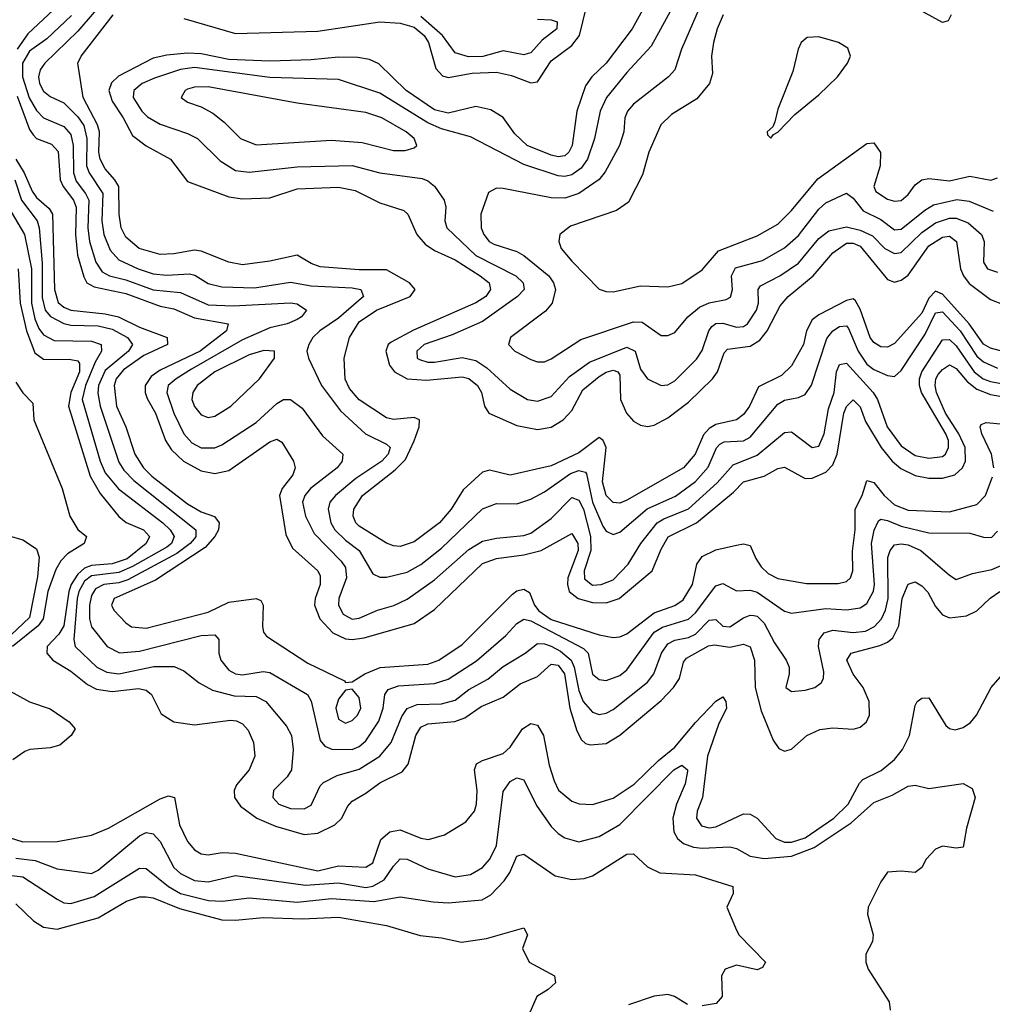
# Model space of a CAD drawing. Header units: inches. Extents: x 884549 to 1028252, y 526810 to 653624.
# Tile 46 of 256: x 933901 to 936735, y 561767 to 564636. Entities that reach past the tile are written whole.
import ezdxf

# ---------------------------------------------------------------- set-up
doc = ezdxf.new("R2010")
doc.units = ezdxf.units.IN
doc.header["$MEASUREMENT"] = 0
doc.layers.add('A9536', color=7, linetype='Continuous')

msp = doc.modelspace()

# ---------------------------------------------------------------- linework, layer by layer
at = {"layer": 'A9536', "color": 5}
for points, elevation in [([(935751.6, 564730), (935685.6, 564610), (935610, 564509.9), (935568.2, 564470), (935550, 564443.4), (935524.8, 564370), (935510.9, 564270), (935501.2, 564250), (935490, 564239.5), (935470, 564236.6), (935450, 564241.3), (935379.6, 564270), (935343.6, 564303.6), (935310, 564351.4), (935273.6, 564373.6), (935230, 564383), (935150, 564364), (935110, 564373.4), (935027, 564430), (934947.9, 564507.9), (934920.7, 564520.7), (934886.1, 564526.1), (934830, 564527.4), (934750, 564519.1), (934630, 564515.2), (934510, 564520.1), (934430, 564536.6), (934390, 564538.8), (934330, 564533.4), (934290, 564523.8), (934188.7, 564471.3), (934168.1, 564452), (934160.8, 564430), (934170, 564398.8), (934202.9, 564350), (934230, 564298.9), (934270, 564268.8), (934340.2, 564230), (934390, 564165.1), (934510, 564119.9), (934550, 564114.7), (934630, 564117.2), (934710, 564143.4), (934830, 564147.9), (934878.9, 564138.9), (934950, 564103), (935020, 564080), (935031.9, 564070), (935058.7, 564010), (935082.4, 563982.4), (935110, 563963.4), (935170, 563936.7), (935243.2, 563890), (935268.9, 563870), (935273.1, 563850), (935258.9, 563830), (935230, 563811.3), (935048.5, 563731.5), (934983.4, 563696.6), (934975, 563690), (934968, 563670), (934978.2, 563630), (934993.1, 563610), (935030, 563589.8), (935086.2, 563586.2), (935190, 563595.4), (935210, 563591), (935235.4, 563570), (935246.4, 563550), (935255.7, 563510), (935267.7, 563490), (935350, 563453.5), (935410, 563442.2), (935450, 563449), (935484.5, 563470), (935510, 563497.2), (935542, 563558), (935590, 563596.3), (935610, 563609.1), (935630, 563614.8), (935644.1, 563610), (935650, 563600.9), (935651.6, 563530), (935668.9, 563490), (935690, 563466.5), (935710, 563455), (935730, 563450.7), (935750, 563455), (935790, 563476.3), (935850, 563521.8), (935919.5, 563590), (935934.6, 563610), (935954, 563666), (935964, 563676), (936030, 563684.9), (936057.9, 563702.1), (936079.1, 563730), (936117.4, 563802.6), (936140.1, 563830), (936212.8, 563890), (936270, 563956.8), (936310, 563984.8), (936330, 563985.1), (936350, 563976.6), (936430, 563879), (936450, 563871.7), (936470, 563877.4), (936490, 563891.7), (936550, 563977.2), (936590, 564002.9), (936610, 564005.8), (936631.1, 563990), (936642.9, 563910), (936650.9, 563890), (936667.5, 563867.5), (936730, 563820.5), (936770, 563805.7)], 2520), ([(934165.8, 564714.2), (934070, 564602.8), (933973.9, 564510), (933960.7, 564490), (933955.5, 564470), (933959, 564450), (933970, 564428.3), (933990, 564412.9), (934030, 564394.3), (934070, 564353.4), (934087.6, 564327.6), (934096.4, 564290), (934095.6, 564210), (934103.6, 564190), (934143.2, 564130), (934140.6, 564050), (934146, 564010), (934164.4, 563964.4), (934190, 563937), (934246.6, 563910), (934290, 563895.9), (934330, 563891.4), (934395.7, 563895.7), (934411.8, 563891.8), (934450, 563867.2), (934490, 563857.8), (934584.9, 563855.1), (934690, 563871), (934750, 563860.8), (934870, 563855), (934894.6, 563850), (934903.2, 563830), (934830, 563766.7), (934775.8, 563730), (934755.5, 563710), (934743.1, 563690), (934737.7, 563670), (934742.8, 563650), (934780.1, 563570), (934836.1, 563496.1), (934908.2, 563430), (934970, 563399.6), (934980.9, 563390), (934975.1, 563370), (934956.7, 563350), (934880.4, 563299.6), (934821.3, 563250), (934805, 563230), (934800.1, 563210), (934807.7, 563170), (934819.7, 563150), (934850, 563119.2), (934890.1, 563090), (934930, 563021.5), (934950, 563012.2), (934970, 563011.9), (935030, 563026.1), (935070, 563048.3), (935130, 563096.6), (935250, 563211.2), (935290, 563226.4), (935350, 563225.9), (935390, 563238.7), (935430, 563260.1), (935506.5, 563313.5), (935530, 563323), (935550, 563317.7), (935552.4, 563312.5), (935570, 563230.1), (935600.2, 563160.2), (935610, 563145.7), (935630, 563136.1), (935650, 563143.3), (935729.2, 563210.8), (935811.7, 563248.3), (935870, 563290.7), (935907.6, 563332.4), (935931.5, 563388.5), (935940.8, 563399.2), (935953.5, 563406.5), (936010, 563409.2), (936030, 563419.6), (936110, 563516), (936130, 563527.6), (936170, 563535.5), (936190, 563544.3), (936208.7, 563571.3), (936252.6, 563707.4), (936270, 563729.6), (936290, 563742.1), (936310, 563743.8), (936316.6, 563736.6), (936344.4, 563670), (936370, 563632.8), (936390, 563617.1), (936430, 563599.4), (936450, 563597), (936470, 563613.9), (936539.8, 563720.2), (936570, 563781.7), (936590, 563784.7), (936641.3, 563730), (936690, 563655.5), (936710, 563639.1), (936750, 563620.4)], 2460), ([(936615.4, 564650), (936606.8, 564633.2), (936590, 564628.2), (936450, 564705.7)], 2580), ([(934030, 564692.9), (933924.9, 564595.1), (933893.7, 564550)], 2420), ([(935811.6, 564688.4), (935740.8, 564559.2), (935670, 564482.2), (935610.8, 564409.2), (935592.3, 564370), (935576.3, 564290), (935555.3, 564230), (935536.7, 564203.3), (935510, 564184), (935490, 564179.3), (935470, 564181.2), (935370, 564214.6), (935215, 564295), (935130, 564318.3), (935090, 564335.9), (934950, 564422.5), (934830, 564462), (934630, 564468.1), (934410, 564497.2), (934369.3, 564490.7), (934293.8, 564466.2), (934257.9, 564450), (934234, 564430), (934232.1, 564410), (934256.8, 564370), (934273, 564353), (934310, 564332.1), (934390, 564304.6), (934419.4, 564290), (934485.5, 564225.5), (934530, 564197.2), (934570, 564191.6), (934710, 564207.8), (934870, 564211), (934950, 564190.1), (935073.4, 564173.4), (935090, 564166.9), (935110, 564150.9), (935137.9, 564110), (935142.8, 564090), (935139.8, 564050), (935145.4, 564030), (935230, 563949), (935346.6, 563890), (935367.7, 563870), (935370.6, 563850), (935351.9, 563830), (935250, 563756.7), (935161.6, 563718.4), (935079.8, 563690), (935058.4, 563670), (935059.4, 563650), (935065.7, 563645.7), (935090, 563638.6), (935110, 563638.5), (935190, 563651.7), (935230, 563643.5), (935262.3, 563622.3), (935330, 563559.6), (935380.9, 563530), (935410, 563524.4), (935450, 563538), (935503.1, 563596.9), (935561.2, 563638.8), (935670, 563682.3), (935694.2, 563670), (935710, 563617.6), (935730, 563589.4), (935770, 563570.1), (935790, 563572.5), (935810, 563583.8), (935873.3, 563646.7), (935890, 563672.8), (935909.2, 563730), (935918.1, 563741.9), (935930, 563751.4), (935950, 563752), (935990, 563739.9), (936010, 563741.9), (936022.1, 563750), (936048.2, 563790), (936054, 563810), (936053.1, 563850), (936059.6, 563860.4), (936115.9, 563890), (936170, 563927.1), (936230, 563999.1), (936258.7, 564021.3), (936310, 564032.5), (936350, 564023.2), (936386.2, 564006.2), (936421.9, 563970), (936450, 563955.2), (936470, 563958.2), (936530, 564016.6), (936570, 564044.1), (936610, 564057.9), (936630, 564058.3), (936664.4, 564044.4), (936703.8, 564010), (936711.1, 563990), (936709.1, 563930), (936721.6, 563910), (936750, 563900.9)], 2540), ([(935884.3, 564675.7), (935829.7, 564550), (935810.1, 564489.9), (935791.8, 564470), (935690.1, 564390), (935672.2, 564370), (935664, 564350), (935661, 564310), (935649.2, 564270), (935606.9, 564193.1), (935589.8, 564170.2), (935530.6, 564129.4), (935490, 564116), (935450, 564117.5), (935310, 564144.4), (935290, 564145.5), (935266.8, 564133.2), (935245.1, 564070), (935245.4, 564030), (935253.1, 564010), (935268.6, 563990), (935282.4, 563982.4), (935350, 563961.2), (935370, 563948.8), (935443.3, 563890), (935456.6, 563870), (935462.3, 563850), (935452.6, 563810), (935433.5, 563786.5), (935331.6, 563710), (935325.8, 563690), (935344.2, 563670), (935390, 563646), (935410, 563639.1), (935430, 563639.5), (935450, 563647.8), (935535.9, 563704.1), (935690, 563756), (935714.6, 563754.6), (935770, 563716.3), (935790, 563716.3), (935810, 563725.2), (935848.3, 563770), (935881.8, 563798.2), (935910, 563811.6), (935959.4, 563820.6), (935972.7, 563827.3), (935977.9, 563850), (935975.3, 563890), (935986.7, 563913.3), (936065.6, 563934.3), (936130, 563971.7), (936170, 564007.5), (936230, 564084.4), (936250, 564102.3), (936310, 564130.6), (936330, 564116.3), (936359.2, 564079.2), (936410, 564054.2), (936450, 564023.9), (936470, 564026), (936538.3, 564081.7), (936563.4, 564096.6), (936632.1, 564112.1), (936667.6, 564107.6), (936737.9, 564077.9)], 2560), ([(934051.9, 564648.1), (933979.9, 564580.1), (933930, 564544.5), (933909.5, 564510), (933908.7, 564470), (933929, 564409), (933950, 564371.7), (933970, 564350.8), (934030, 564325.2), (934050, 564301.6), (934057.2, 564270), (934057.7, 564190), (934065.6, 564165.6), (934093, 564130), (934102.8, 564110), (934099.8, 564030), (934104.2, 563990), (934123.1, 563930), (934141.7, 563901.7), (934162.5, 563890), (934210, 563878.1), (934290, 563849.4), (934370, 563840.9), (934450, 563805.7), (934522.7, 563802.7), (934690, 563811), (934710, 563807.9), (934736.4, 563790), (934722.2, 563770), (934710, 563762.9), (934680.2, 563750), (934630, 563738.7), (934550, 563703.6), (934401.7, 563618.3), (934356.6, 563590), (934333.7, 563570), (934329.7, 563550), (934350.1, 563490), (934379.5, 563430), (934403, 563403), (934430, 563388.6), (934470, 563388.4), (934490, 563397.7), (934590, 563462.6), (934650, 563517.8), (934670, 563529.1), (934690, 563529.1), (934724.1, 563504.1), (934783.5, 563423.5), (934842.3, 563370), (934841, 563350), (934825.8, 563330), (934748.7, 563270), (934731.4, 563250), (934725, 563230), (934733.6, 563190), (934759.4, 563139.4), (934838.2, 563058.2), (934850, 563039.7), (934853.3, 563010), (934831, 562950), (934830.1, 562930), (934843.6, 562903.6), (934870, 562889), (934890, 562892.1), (934944.1, 562915.9), (934991.1, 562928.9), (935030, 562947.5), (935110, 563003.9), (935210, 563092.6), (935250, 563116.4), (935290, 563125.9), (935370, 563133.4), (935390, 563139.9), (935450, 563182.5), (935510, 563244.4), (935530, 563236.5), (935544.4, 563210), (935564.4, 563130), (935565, 563090), (935545.8, 563030), (935546.8, 563006.8), (935570, 562988.9), (935595.4, 562990), (935630, 563004.2), (935674.3, 563050), (935711.4, 563110), (935758.7, 563170), (935777.9, 563182.1), (935850, 563211), (935933.3, 563286.7), (935980.5, 563339.5), (936050, 563367.4), (936130, 563433.5), (936150, 563435), (936210, 563389.6), (936230, 563393.4), (936244.9, 563430), (936257.8, 563502.2), (936274.6, 563550), (936281, 563610), (936290, 563631.8), (936310, 563635.2), (936388.1, 563550), (936400.2, 563530), (936428.7, 563450), (936470, 563394.5), (936510, 563366.3), (936550, 563358.8), (936590, 563363.1), (936598.5, 563370), (936607.2, 563390), (936607.1, 563410), (936599.6, 563430), (936528.8, 563550), (936523.3, 563570), (936523.5, 563590), (936529.9, 563610), (936590, 563703.6), (936610, 563704.7), (936630, 563686.3), (936681.9, 563610), (936709, 563590), (936730, 563581.8), (936830, 563563.5)], 2440), ([(936770, 563668.7), (936730, 563679), (936710, 563690.9), (936667.7, 563750), (936590, 563836.7), (936570, 563845.1), (936550, 563824.5), (936530, 563780.9), (936450, 563692.9), (936430, 563682.5), (936410, 563683.3), (936390, 563695.4), (936379.1, 563710), (936350, 563792.7), (936336.9, 563816.9), (936330, 563822.5), (936310, 563818.5), (936230, 563776.7), (936210, 563761.5), (936193.5, 563730), (936184.8, 563690), (936150, 563627.2), (936120.9, 563599.1), (936053.5, 563566.5), (936028.1, 563510), (936010, 563486), (935989.7, 563470.3), (935930, 563456.9), (935910, 563445.5), (935893.2, 563426.8), (935869.6, 563370), (935835.4, 563330), (935670, 563236.6), (935650, 563227.4), (935630, 563229.1), (935609.8, 563250), (935599.2, 563290), (935610.2, 563390), (935601.3, 563410), (935590, 563418.9), (935530, 563373.9), (935450, 563336.5), (935330, 563308.9), (935270, 563323.3), (935250, 563318.3), (935193.4, 563266.6), (935158, 563210), (935123.9, 563170), (935050, 563115), (935010, 563101.5), (934990, 563102.9), (934970, 563110.6), (934890, 563160.1), (934880.5, 563170), (934872.5, 563190), (934875.1, 563210), (934900.3, 563250), (934995.4, 563324.6), (935024.8, 563355.2), (935050.8, 563409.2), (935065.1, 563450), (935066.5, 563470), (935050, 563477.3), (934990, 563471.3), (934970, 563476.6), (934890, 563528.6), (934861.7, 563561.7), (934849.1, 563589.1), (934846.2, 563650), (934862.1, 563710), (934890, 563755.6), (934941.1, 563790), (935039.2, 563830), (935053.8, 563850), (935036.4, 563870), (934970, 563907.2), (934890, 563907.8), (934776.6, 563916.6), (934750, 563925.4), (934710, 563950.1), (934630, 563932.6), (934550, 563922.2), (934510.1, 563930.1), (934430, 563961.8), (934410, 563965), (934350, 563953.7), (934310, 563952.5), (934249.5, 563970), (934210, 564002.9), (934196.6, 564030), (934190.6, 564070), (934189.8, 564150), (934178.4, 564170), (934150, 564201.5), (934135.2, 564230), (934131.7, 564250), (934133.2, 564310), (934127.3, 564330), (934085.5, 564410), (934070.1, 564509.9), (934079.8, 564530), (934173.6, 564650)], 2480), ([(934379.3, 564639.3), (934530, 564596.5), (934770, 564603.1), (934950, 564630), (935010, 564625.8), (935050, 564614.7), (935080.1, 564590), (935092.7, 564570), (935113.8, 564493.8), (935133.1, 564473.1), (935150, 564468.2), (935219.2, 564480.8), (935290, 564483.5), (935334, 564474), (935390, 564452.1), (935410, 564455.2), (935450, 564516.6), (935510, 564561.2), (935532.7, 564590), (935551.5, 564670)], 2480), ([(935410, 564637.8), (935450, 564635.9), (935467.1, 564630), (935465.9, 564610), (935423, 564577), (935390, 564539.9), (935382.7, 564537.4), (935370, 564534.1), (935310, 564545.3), (935250.6, 564529.4), (935208.5, 564528.5), (935170, 564539.4), (935133.5, 564590), (935070, 564645.7)], 2460), ([(935950.6, 564650), (935933, 564610), (935922.4, 564570), (935917.3, 564530), (935920.2, 564479.8), (935911.2, 564450), (935874.4, 564405.6), (935800.3, 564359.7), (935769.4, 564330), (935734.3, 564250), (935715.6, 564184.4), (935675.2, 564104.9), (935640, 564080), (935505.8, 564034.2), (935475.2, 564010), (935472.5, 563990), (935478.8, 563970), (935510, 563932.3), (935590, 563851.3), (935610, 563843.8), (935630, 563843.2), (935710, 563860.8), (935790, 563858.3), (935830, 563867.3), (935890, 563907.8), (935937.5, 563962.5), (936050, 564006.5), (936110, 564040.6), (936150, 564080.6), (936227.2, 564172.8), (936370, 564275.1), (936390, 564277.8), (936409, 564249), (936408.7, 564210), (936389.7, 564150), (936395.9, 564135.9), (936430, 564113.4), (936450, 564107.3), (936470, 564109.6), (936490, 564127), (936510, 564155.1), (936530, 564170.1), (936550, 564173.5), (936610, 564167.1), (936670, 564180.7), (936731.2, 564168.8), (936750, 564175.3)], 2580), ([(933893.2, 564413.2), (933930, 564316.6), (933940.7, 564300.7), (933950, 564289.7), (933994, 564274), (934012.7, 564252.7), (934019.2, 564170), (934027.8, 564150), (934057.9, 564110), (934065.3, 564090), (934063.5, 564010), (934069, 563950), (934087.4, 563887.4), (934097.1, 563870), (934118, 563858), (934210, 563838), (934310, 563801.8), (934350, 563793.5), (934410, 563767.3), (934508.4, 563750), (934503.4, 563730), (934427.2, 563670), (934310, 563615), (934283.7, 563596.3), (934266.9, 563570), (934266.8, 563550), (934272.6, 563532.6), (934296.4, 563490), (934326.3, 563410), (934343, 563383), (934378.3, 563350), (934430, 563321.5), (934470, 563313.9), (934510, 563322.7), (934630, 563405.8), (934650, 563414), (934664.9, 563404.9), (934699, 563350), (934703.8, 563330), (934696.9, 563310), (934666.2, 563270), (934658.3, 563250), (934676.4, 563136.4), (934696.4, 563096.4), (934770, 563030.7), (934776.2, 563016.2), (934776.3, 562990), (934762.4, 562950), (934760.4, 562930), (934775.2, 562890), (934813, 562850), (934850, 562832.6), (934870, 562830.6), (934904.5, 562835.5), (935050, 562876.6), (935110, 562918.1), (935250, 563051.6), (935290, 563066.7), (935370, 563077), (935420.2, 563090), (935510, 563139.5), (935527.5, 563110), (935528, 563090), (935498.6, 563010), (935497, 562990), (935502.3, 562970), (935528.1, 562950), (935570, 562937.7), (935610, 562937.4), (935648.2, 562950), (935743.7, 563030), (935770, 563093.5), (935790.9, 563129.1), (935873, 563170), (935980.6, 563259.4), (936010.5, 563289.5), (936070, 563305.8), (936110, 563328.5), (936130, 563332.2), (936190, 563299.8), (936210, 563300.1), (936250, 563317.6), (936270, 563339.6), (936283.5, 563370), (936303, 563490), (936310, 563508.8), (936330, 563528.9), (936350, 563508.6), (936365.9, 563465.9), (936411.7, 563390), (936443.2, 563350), (936468.2, 563328.2), (936510, 563308.5), (936550, 563300.4), (936590, 563299.9), (936626.2, 563310), (936648.2, 563330), (936657.5, 563350), (936655.7, 563390), (936637.9, 563430), (936599, 563490), (936572.1, 563550), (936568.3, 563570), (936570.6, 563590), (936577.6, 563602.4), (936590, 563617.4), (936610, 563630.4), (936630, 563619.5), (936661.7, 563581.7), (936690, 563559.5), (936730, 563544.4), (936812.9, 563530)], 2420), ([(933889.7, 564230), (933914.5, 564190), (933936.9, 564136.9), (933950, 564118.2), (933986.5, 564086.5), (933996.1, 564070), (934002.3, 563850), (934012.7, 563812.7), (934030, 563798.2), (934050, 563790), (934150, 563779.6), (934188.9, 563770), (934250, 563740.8), (934330.6, 563710), (934331.5, 563690), (934262.5, 563657.5), (934203.8, 563616.2), (934182.4, 563590), (934175.8, 563570), (934183.5, 563510), (934210.6, 563450), (934236.3, 563370), (934261.8, 563330), (934286, 563306), (934390, 563225.3), (934430, 563201.8), (934468.2, 563188.2), (934482.4, 563170), (934480.6, 563150), (934469.5, 563130), (934441.6, 563098.4), (934296.6, 563003.4), (934176.6, 562950), (934168.2, 562930), (934175.7, 562915.7), (934210, 562878.9), (934227.2, 562867.2), (934270, 562863.6), (934449.8, 562910), (934510, 562939.3), (934590.4, 562950), (934603.5, 562943.5), (934610, 562930.4), (934608.4, 562868.3), (934611.8, 562851.8), (934620.1, 562840.1), (934740.9, 562760.9), (934847.2, 562710), (934850, 562704.9), (934870, 562706.8), (934906.3, 562730), (934951.6, 562748.4), (935090, 562758.7), (935122.5, 562770), (935190, 562815.7), (935337.5, 562962.5), (935350, 562971.6), (935370, 562977.2), (935386.7, 562966.7), (935400.8, 562930), (935413.6, 562913.6), (935450, 562888.7), (935590, 562844.1), (935630, 562836.5), (935650, 562837.7), (935670, 562846.8), (935750, 562907.9), (935810, 562928.9), (935834, 562946), (935861.4, 562990), (935874.2, 563050), (935890, 563072.4), (935930, 563091.7), (935990, 563105.2), (936010, 563108.6), (936030, 563104.5), (936045.9, 563065.9), (936061.7, 563041.7), (936082.3, 563022.3), (936110, 563008.3), (936193.4, 562993.4), (936286.3, 562993.7), (936310, 562999.2), (936322, 563010), (936328.4, 563030), (936327.7, 563087.8), (936335.7, 563150), (936335.8, 563210), (936356.4, 563250), (936370, 563293.6), (936390, 563287.3), (936420.5, 563250), (936450, 563222.8), (936490, 563206.8), (936610, 563201.8), (936690, 563223.7), (936714.9, 563250), (936735.3, 563304.7)], 2380), ([(933886.8, 564170), (933906.2, 564110), (933952.2, 564050), (933957.7, 564030), (933966.5, 563926.5), (933966.5, 563826.5), (933974.9, 563790), (933991.1, 563771.1), (934030, 563751), (934050, 563746.5), (934130, 563743.9), (934170, 563734.9), (934215.4, 563710), (934229.3, 563690), (934218.5, 563670), (934150, 563613.7), (934130.7, 563570), (934128.5, 563548.5), (934135, 563510), (934190, 563346.6), (934204, 563324), (934233.3, 563293.3), (934413.9, 563150), (934413.8, 563130), (934410, 563125), (934397.6, 563110), (934358.9, 563081.1), (934215.8, 563004.2), (934190, 562995.6), (934146.3, 562990), (934122.2, 562977.8), (934110, 562958.4), (934104.4, 562930), (934104.8, 562890), (934110, 562867), (934155.8, 562810), (934191.7, 562791.7), (934250, 562796), (934430, 562841.7), (934470, 562844), (934481, 562830), (934481.6, 562790), (934487.2, 562770), (934510, 562740.6), (934530, 562730.1), (934550, 562727.6), (934610, 562736.9), (934630, 562734.1), (934739.8, 562670), (934750.7, 562650.7), (934776.3, 562536.3), (934790, 562519.6), (934810.7, 562510.7), (934870, 562509.4), (934890, 562518.2), (934910, 562535.2), (934947.5, 562592.5), (934959.9, 562630), (934965, 562670), (934975, 562685), (935005, 562695), (935110, 562701.8), (935150, 562714.2), (935232.3, 562767.7), (935317.9, 562842.1), (935350, 562877.3), (935370, 562889.7), (935390, 562884.4), (935544.4, 562804.4), (935557.6, 562790), (935570, 562728.8), (935590, 562713.3), (935610, 562710.6), (935650, 562725.2), (935670, 562741.9), (935750, 562851.6), (935774, 562866), (935850, 562889.5), (935870, 562908.1), (935930, 562986.2), (935950, 562993.1), (935990, 562972.3), (936030, 562973.7), (936050, 562967.9), (936130, 562913.1), (936150, 562906.6), (936250, 562920.6), (936310, 562916.7), (936350, 562922.4), (936370, 562935), (936389.4, 562970.6), (936391.7, 562990), (936382.7, 563110), (936391.2, 563148.8), (936404, 563176), (936410, 563180.8), (936430, 563176.5), (936470, 563160.7), (936550, 563141.1), (936670, 563140.1), (936710, 563128.4), (936732.6, 563127.4), (936750, 563145.7)], 2360), ([(933876.4, 564076.4), (933914.6, 564010), (933935.4, 563910), (933935, 563810), (933944.7, 563764.7), (933956.7, 563736.7), (933970, 563718.2), (934001.3, 563701.3), (934110, 563699.9), (934138.8, 563690), (934139.4, 563670), (934121.2, 563638.8), (934092.7, 563570), (934082.8, 563530), (934135.6, 563350), (934150, 563315.9), (934189, 563269), (934318.3, 563170), (934339.7, 563150), (934350.9, 563130), (934343, 563110), (934330, 563099.3), (934230, 563042.5), (934190, 563025.6), (934110, 563015.6), (934090, 563000.4), (934073.1, 562970), (934068.9, 562950), (934058.3, 562830), (934062.7, 562810), (934126.2, 562750), (934155.1, 562735.1), (934190.1, 562730.1), (934291.6, 562751.6), (934351.5, 562751.5), (934379.2, 562739.2), (934424.4, 562704.4), (934462.6, 562682.6), (934526.2, 562666.2), (934590, 562663.9), (934618.3, 562650), (934678.1, 562578.1), (934693.3, 562550), (934697.8, 562510), (934693.1, 562450), (934680.7, 562430), (934640.8, 562390), (934639.1, 562370), (934656.5, 562350), (934690, 562338.2), (934730, 562337), (934750, 562347.2), (934776.3, 562403.7), (934786, 562414), (934826.4, 562433.6), (934890, 562452.4), (934950, 562490), (934983.6, 562530), (935014.5, 562605.5), (935030.5, 562629.5), (935059, 562641), (935130, 562643), (935170, 562653.6), (935210, 562684.6), (935265.6, 562714.4), (935310, 562751.3), (935374.1, 562790), (935410, 562818.1), (935430, 562817.6), (935450, 562810.9), (935476.5, 562796.5), (935508.1, 562770), (935516.9, 562750), (935530, 562681.3), (935543.4, 562650), (935570, 562618.3), (935590, 562612), (935610, 562615.7), (935630, 562626.5), (935730, 562705.7), (935748.6, 562730), (935771.3, 562790), (935790, 562817.5), (935810, 562828.4), (935850, 562836.5), (935870, 562846.1), (935910, 562886.9), (935930, 562888.3), (935950, 562869.3), (935970, 562867.4), (936010, 562893.3), (936030, 562901.4), (936039.9, 562899.9), (936050, 562898.3), (936070, 562877.6), (936100.5, 562820.5), (936134.2, 562770), (936143, 562750), (936143, 562730), (936133.7, 562690), (936150, 562678.5), (936190, 562682.2), (936218.4, 562690), (936236.4, 562703.6), (936243, 562717), (936244.4, 562735.6), (936228.5, 562810), (936230.4, 562830), (936245.2, 562850), (936270, 562857.2), (936330, 562850.4), (936365.9, 562854.1), (936392.2, 562867.8), (936412.1, 562890), (936424.1, 562915.9), (936431.8, 562950), (936430.8, 563069.2), (936437.1, 563090), (936450, 563105.8), (936470, 563108.8), (936490, 563105.6), (936527.2, 563090), (936610, 563017.2), (936630, 563005.4), (936677.8, 563022.2), (936734.2, 563034.2), (936790, 563058.5)], 2340), ([(933896.3, 563910), (933902.1, 563810), (933920.5, 563730), (933945.5, 563665.5), (933970, 563646.9), (934050, 563646.5), (934070, 563641.9), (934074.8, 563634.8), (934075.1, 563610), (934049.9, 563550), (934043.4, 563510), (934106.1, 563306.1), (934135.5, 563255.5), (934190, 563188.7), (934211.6, 563171.6), (934262.2, 563150), (934279.6, 563130), (934269.7, 563110), (934214.5, 563065.5), (934170, 563050.9), (934110, 563045.8), (934090, 563037.8), (934070, 563021), (934050.5, 562990), (934043.7, 562970), (934029.8, 562870.2), (934014.7, 562845.3), (933981.4, 562810), (933979.6, 562790), (933997.2, 562770), (934050, 562737.9), (934098.9, 562698.9), (934125.2, 562685.2), (934170, 562679), (934247.6, 562687.6), (934270, 562682.7), (934284.8, 562670), (934313.2, 562613.2), (934350.1, 562590.1), (934410, 562581.5), (934514.9, 562594.9), (934533, 562593), (934550, 562584.8), (934566.3, 562566.3), (934582.7, 562530), (934586.1, 562490), (934569.3, 562450.7), (934533.2, 562406.8), (934525.8, 562390), (934526.7, 562370), (934544.4, 562344.4), (934592.3, 562310), (934646.1, 562286.1), (934730, 562261.6), (934770, 562265.4), (934819.5, 562290), (934839.7, 562310), (934856.3, 562343.7), (934870, 562359.3), (934910, 562382), (934950, 562412.1), (935015.6, 562444.4), (935032.6, 562467.4), (935055.1, 562550), (935070, 562574.6), (935090, 562584.2), (935168.7, 562591.3), (935198.4, 562601.6), (935245.5, 562634.5), (935310, 562662.2), (935359.4, 562700.6), (935410, 562722.7), (935450, 562757.9), (935470, 562755.1), (935488.1, 562730), (935504.3, 562630), (935524.4, 562564.4), (935538.1, 562538.1), (935550, 562527.1), (935563.3, 562523.3), (935610, 562527.5), (935650, 562551.5), (935770, 562652.7), (935806, 562690), (935823.7, 562716.3), (935835.5, 562764.5), (935843.8, 562776.2), (935908, 562812), (935925.8, 562814.2), (935970, 562807.6), (936010, 562817.1), (936030, 562808.4), (936041.9, 562770), (936044.1, 562690), (936062.1, 562622.1), (936096.7, 562536.7), (936112.9, 562512.9), (936130, 562505.3), (936150, 562510.3), (936195.1, 562550), (936232.2, 562567.8), (936270, 562572.4), (936330, 562568.8), (936350, 562574.4), (936368.4, 562590), (936377.6, 562610), (936376, 562650), (936359.3, 562690), (936329.3, 562729.3), (936311.7, 562770), (936323.8, 562790), (936407.2, 562812.8), (936430, 562822.5), (936445, 562835), (936462.5, 562870), (936473, 562950), (936490, 562991.5), (936510, 562997.8), (936530, 562986.4), (936547.7, 562967.7), (936570, 562926.5), (936590, 562902.5), (936610, 562893.8), (936660.4, 562899.6), (936690, 562913.4), (936729.4, 562950.6), (936757.3, 562970)], 2320), ([(933890, 563580.2), (933910, 563549), (933939, 563519), (933942.1, 563470), (934024.6, 563270), (934046.7, 563190), (934070, 563151.1), (934095.9, 563130), (934088.8, 563110), (934040.1, 563079.9), (934020.8, 563059.2), (934006, 563034), (933982.9, 562970), (933969.3, 562890), (933955.1, 562870), (933880.4, 562810)], 2280), ([(936739.5, 563330), (936732.5, 563370), (936704.9, 563430), (936700.1, 563450), (936703.1, 563456.9), (936717.5, 563462.5), (936770, 563457.3)], 2380), ([(933870, 563132.7), (933910, 563120.4), (933950, 563094.4), (933957.8, 563070), (933952.4, 563012.4), (933930, 562894.7), (933839.5, 562810)], 2260), ([(933870, 562253.5), (933910, 562240.2), (934010, 562241.5), (934110, 562260.5), (934159.5, 562280.5), (934310, 562366.3), (934334.3, 562374.3), (934352.5, 562370), (934366.4, 562290), (934390, 562242), (934410, 562217.2), (934430, 562205.2), (934450, 562202.3), (934490.9, 562209.1), (934530, 562207.6), (934770, 562156.6), (934830, 562170.9), (934910, 562166.5), (934930, 562179.6), (934953, 562247), (934979.4, 562270), (935010, 562275.8), (935070, 562250.9), (935092.5, 562247.5), (935138.6, 562261.4), (935201.1, 562298.9), (935225.9, 562330), (935232.5, 562350), (935234.5, 562390), (935226.1, 562450), (935232.5, 562467.5), (935250, 562477.7), (935310, 562497.9), (935330, 562516.8), (935366.6, 562570), (935390, 562585), (935410, 562580.3), (935427.3, 562550), (935444.2, 562464.2), (935458, 562418), (935471.3, 562391.3), (935510, 562359), (935531.7, 562351.7), (935570, 562349.7), (935630, 562368.2), (935691.4, 562408.6), (935762.1, 562477.9), (935810, 562516.9), (935870, 562588.8), (935930, 562650.1), (935950, 562663), (935958.3, 562650), (935960.4, 562630), (935937.3, 562582.7), (935905.4, 562490), (935891, 562370), (935875.2, 562330), (935873.1, 562310), (935887.5, 562287.5), (935910, 562281.3), (935930, 562284.4), (936010, 562322), (936030, 562321), (936050, 562309.5), (936104.4, 562250), (936130, 562240.1), (936150, 562239.5), (936190, 562252.6), (936273.6, 562310), (936315.2, 562350), (936348.4, 562411.6), (936358.1, 562421.9), (936411.5, 562448.5), (936450, 562480.3), (936473.7, 562510), (936493.7, 562550), (936510, 562638), (936516, 562650), (936530, 562659), (936550, 562660.7), (936599.8, 562579.8), (936610, 562571.1), (936627.4, 562567.4), (936650, 562574.2), (936671.6, 562588.4), (936689.4, 562610), (936731.5, 562690), (936830, 562803.3)], 2280), ([(933864.5, 562684.5), (933930, 562648.6), (933990, 562628.6), (934045.6, 562590), (934062.6, 562570), (934051, 562550), (934017.5, 562522.5), (933990, 562514.7), (933930.3, 562509.7), (933916.1, 562503.9), (933880.6, 562479.4)], 2280), ([(933890, 562192.7), (933945.8, 562185.8), (934010, 562161.6), (934110, 562148.5), (934130, 562157.7), (934250, 562258.5), (934270, 562267.6), (934290, 562263.8), (934310, 562241.7), (934350, 562166.3), (934370, 562147.9), (934410, 562128.3), (934450, 562124.2), (934530, 562142.9), (934734.3, 562114.3), (934830, 562120.8), (934910, 562107.9), (934930, 562111.4), (934962.9, 562130), (934990, 562170.1), (935010, 562191.1), (935030, 562190.5), (935090, 562162.2), (935170, 562138.4), (935214.4, 562145.6), (935250, 562165.5), (935270.8, 562190), (935290.6, 562230), (935310, 562387.4), (935330, 562416.6), (935350, 562426.8), (935370, 562421.5), (935406.6, 562346.6), (935450, 562285.1), (935470, 562264.8), (935490, 562252.3), (935530, 562240.2), (935590, 562255.8), (935650, 562291.1), (935806.9, 562450), (935830, 562463.9), (935846.5, 562450), (935846.9, 562446.9), (935840.1, 562410), (935815, 562350), (935804.6, 562310), (935806.9, 562270), (935818.3, 562250), (935835.8, 562235.8), (935864.7, 562224.7), (935890, 562221.7), (935970, 562225.6), (935990, 562221.2), (936030, 562198.8), (936070, 562192.1), (936150, 562199), (936216.2, 562223.8), (936323.6, 562296.4), (936390, 562355.7), (936443.1, 562376.9), (936490, 562402.8), (936510, 562406), (936550, 562396), (936650.4, 562410.4), (936676.1, 562396.1), (936684.9, 562370), (936659.7, 562280.3), (936650, 562225.1), (936630, 562222), (936590, 562227.9), (936570, 562218.8), (936542, 562190), (936530, 562166), (936510, 562151.6), (936470, 562155.1), (936430, 562152), (936410, 562124), (936373.4, 562050), (936371.8, 562030), (936388.4, 561970), (936386, 561950), (936366.5, 561913.5), (936366.5, 561890), (936373.6, 561870), (936434.6, 561774.6), (936437.2, 561750)], 2260), ([(933828.2, 562148.2), (933910, 562138.4), (934010, 562073.6), (934030, 562063.3), (934050, 562060.8), (934118.4, 562081.6), (934250, 562163.9), (934270, 562162.9), (934334.8, 562110), (934370, 562090.3), (934450.7, 562069.3), (934492.3, 562067.7), (934570, 562077.8), (934710, 562065.3), (934810, 562075.2), (934933, 562067), (935010, 562079.9), (935105.4, 562065.4), (935150, 562063.1), (935248.2, 562071.8), (935274, 562085.9), (935312.9, 562127.1), (935328.9, 562151.1), (935350, 562198.8), (935358.6, 562201.4), (935370, 562204.3), (935461.4, 562141.4), (935510, 562130.5), (935546.2, 562133.8), (935570, 562141.6), (935670, 562204.8), (935690, 562205.4), (935730, 562167.8), (935766.8, 562150), (935870, 562144), (935979.1, 562110), (935980.5, 562090), (935961.6, 562050), (935986.7, 561990), (935997, 561970), (936074, 561890), (936065.8, 561874.2), (936050, 561868), (935990, 561881), (935957.1, 561870), (935945.7, 561850), (935947.7, 561790), (935930.4, 561770), (935890, 561762.5)], 2240), ([(933890, 562060.1), (933941, 562010), (933970, 561991.7), (934010, 561985.7), (934130, 562019.3), (934212.5, 562067.5), (934250, 562079.9), (934270, 562080.6), (934290, 562077.1), (934366.8, 562046.8), (934490, 562013.2), (934530, 562012.1), (934610, 562019.9), (934724.2, 562015.8), (934830, 562020.7), (934970, 561996.6), (935067.6, 561967.6), (935130, 561961.2), (935188.2, 561948.2), (935261.3, 561958.7), (935370, 561990.2), (935381, 561970), (935366, 561930), (935386, 561890), (935459.1, 561850), (935462, 561830), (935440.7, 561810), (935408, 561790), (935363.8, 561690)], 2220), ([(935847, 561767), (935809.5, 561789.5), (935790, 561795.4), (935750, 561791.1), (935674.6, 561765.4)], 2240)]:
    msp.add_lwpolyline(points, dxfattribs=dict(at, elevation=elevation))
for points, elevation in [([(936230, 564586.3), (936196, 564584), (936178, 564570), (936169.4, 564550.6), (936154.4, 564485.6), (936110, 564375.1), (936101.7, 564338.3), (936095.5, 564324.5), (936079.1, 564310), (936080.5, 564300.5), (936090, 564291), (936098, 564302), (936110, 564308.2), (936160.2, 564359.8), (936230, 564416.9), (936284.1, 564470), (936312.9, 564510), (936321.7, 564530), (936313.8, 564553.8), (936287, 564570)], 2620), ([(934450, 564440.6), (934410, 564439.9), (934390, 564433.4), (934383.2, 564430), (934371.6, 564410), (934390, 564395.5), (934430, 564382.2), (934463.8, 564363.8), (934497.3, 564337.3), (934544.3, 564290), (934590, 564271.5), (934810, 564285.3), (934898.7, 564278.7), (934990, 564255), (935024.4, 564255.6), (935050, 564263.2), (935058.2, 564270), (935050.6, 564290), (935026.9, 564310), (934956.5, 564350), (934910, 564365.6), (934710, 564393)], 2560), ([(934612.2, 563672.2), (934570, 563660.1), (934470.1, 563610), (934417.9, 563570), (934405.6, 563550), (934403, 563530), (934410, 563508.7), (934430, 563484.4), (934450, 563477.5), (934470, 563481.2), (934516.3, 563510), (934599.5, 563590), (934643.5, 563650), (934643.7, 563670)], 2460), ([(934870, 562685.1), (934850, 562682.6), (934830, 562656.1), (934822.2, 562630), (934830, 562598.5), (934850, 562586.9), (934870, 562594.2), (934884.9, 562610), (934894.8, 562630), (934890, 562660.9)], 2380)]:
    msp.add_lwpolyline(points, close=True, dxfattribs=dict(at, elevation=elevation))

doc.saveas('drawing.dxf')
